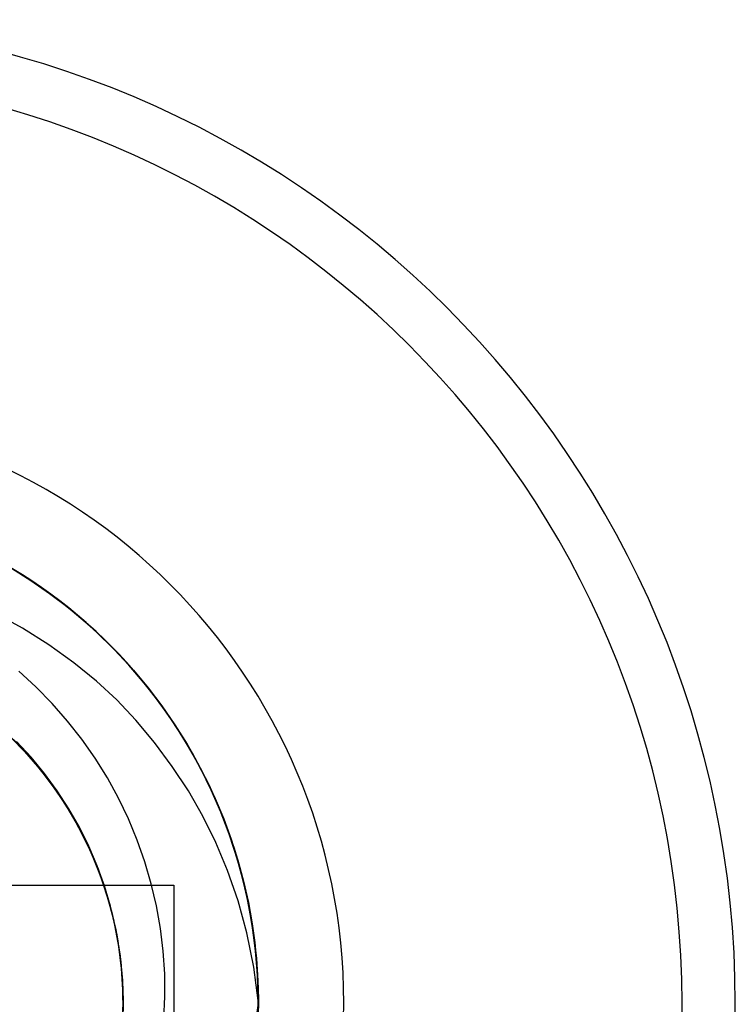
# Model space of a CAD drawing. Header units: millimetres. Extents: x -93 to 0, y 0 to 191.
# Tile 7 of 150: x -84.81 to -82.69, y 27.2 to 30.11. Entities that reach past the tile are written whole.
import ezdxf

# ---------------------------------------------------------------- set-up
doc = ezdxf.new("R2010")
doc.units = ezdxf.units.MM
doc.layers.add('MAIN-1', color=7, linetype='Continuous')
doc.layers.add('MAIN-2', color=7, linetype='Continuous')

msp = doc.modelspace()

# ---------------------------------------------------------------- linework, layer by layer
at = {"layer": 'MAIN-1'}
for p, q in [((-85.05, 27.55), (-84.35, 27.55)), ((-84.35, 27.55), (-84.35, 26.85))]:
    msp.add_line(p, q, dxfattribs=at)
msp.add_arc((-85.6, 27.2), 2.91, 270, 90, dxfattribs=at)
at = {"layer": 'MAIN-2'}
for p, q in [((-84.8032, 28.4707), (-84.8629, 28.5063)), ((-84.8022, 28.4701), (-84.862, 28.5058)), ((-84.7972, 28.4668), (-84.858, 28.5033)), ((-84.7912, 28.4628), (-84.8512, 28.4993)), ((-84.7836, 28.4582), (-84.8475, 28.4974)), ((-84.8303, 28.4871), (-84.7732, 28.4512)), ((-84.7452, 28.4324), (-84.8032, 28.4707)), ((-84.7441, 28.4317), (-84.8022, 28.4701)), ((-84.7382, 28.4274), (-84.7972, 28.4668)), ((-84.7328, 28.4235), (-84.7912, 28.4628)), ((-84.7216, 28.4156), (-84.7836, 28.4582)), ((-84.7732, 28.4512), (-84.7176, 28.4128)), ((-84.7052, 28.4038), (-84.77, 28.4494)), ((-84.689, 28.3914), (-84.7452, 28.4324)), ((-84.6877, 28.3905), (-84.7441, 28.4317)), ((-84.6811, 28.3852), (-84.7382, 28.4274)), ((-84.6763, 28.3814), (-84.7328, 28.4235)), ((-84.6614, 28.3697), (-84.7216, 28.4156)), ((-84.7176, 28.4128), (-84.6639, 28.3719)), ((-84.6428, 28.3547), (-84.7052, 28.4038)), ((-84.6345, 28.3477), (-84.689, 28.3914)), ((-84.633, 28.3465), (-84.6877, 28.3905)), ((-84.626, 28.3403), (-84.6811, 28.3852)), ((-84.6215, 28.3365), (-84.6763, 28.3814)), ((-84.7978, 28.3098), (-84.8773, 28.3529)), ((-84.6639, 28.3719), (-84.6121, 28.3287)), ((-84.6032, 28.3205), (-84.6614, 28.3697)), ((-84.5827, 28.302), (-84.6428, 28.3547)), ((-84.5819, 28.3013), (-84.6345, 28.3477)), ((-84.5803, 28.2999), (-84.633, 28.3465)), ((-84.5728, 28.2927), (-84.626, 28.3403)), ((-84.5688, 28.289), (-84.6215, 28.3365)), ((-84.6121, 28.3287), (-84.5624, 28.2832)), ((-84.5474, 28.2683), (-84.6032, 28.3205)), ((-84.7196, 28.2605), (-84.7978, 28.3098)), ((-84.5252, 28.246), (-84.5827, 28.302)), ((-84.5314, 28.2522), (-84.5819, 28.3013)), ((-84.5296, 28.2506), (-84.5803, 28.2999)), ((-84.5219, 28.2425), (-84.5728, 28.2927)), ((-84.5183, 28.2389), (-84.5688, 28.289)), ((-84.6455, 28.2075), (-84.7196, 28.2605)), ((-84.5624, 28.2832), (-84.5148, 28.2354)), ((-84.4943, 28.2133), (-84.5474, 28.2683)), ((-84.4829, 28.2005), (-84.5314, 28.2522)), ((-84.481, 28.1987), (-84.5296, 28.2506)), ((-84.4706, 28.1867), (-84.5252, 28.246)), ((-84.4734, 28.1899), (-84.5219, 28.2425)), ((-84.4702, 28.1865), (-84.5183, 28.2389)), ((-84.5148, 28.2354), (-84.4694, 28.1856)), ((-84.579, 28.1534), (-84.6455, 28.2075)), ((-84.4441, 28.1557), (-84.4943, 28.2133)), ((-84.4366, 28.1464), (-84.4829, 28.2005)), ((-84.4348, 28.1444), (-84.481, 28.1987)), ((-84.7578, 28.1361), (-84.8088, 28.1829)), ((-84.4274, 28.1349), (-84.4734, 28.1899)), ((-84.4192, 28.1244), (-84.4706, 28.1867)), ((-84.4247, 28.1318), (-84.4702, 28.1865)), ((-84.4694, 28.1856), (-84.4263, 28.1336)), ((-84.5192, 28.0976), (-84.579, 28.1534)), ((-84.397, 28.0958), (-84.4441, 28.1557)), ((-84.3929, 28.09), (-84.4366, 28.1464)), ((-84.3911, 28.0878), (-84.4348, 28.1444)), ((-84.7095, 28.0867), (-84.7578, 28.1361)), ((-84.3841, 28.0779), (-84.4274, 28.1349)), ((-84.4263, 28.1336), (-84.3855, 28.0798)), ((-84.3819, 28.0751), (-84.4247, 28.1318)), ((-84.371, 28.0595), (-84.4192, 28.1244)), ((-84.6642, 28.0351), (-84.7095, 28.0867)), ((-84.4627, 28.0374), (-84.5192, 28.0976)), ((-84.3532, 28.0337), (-84.397, 28.0958)), ((-84.3519, 28.0317), (-84.3929, 28.09)), ((-84.3501, 28.0292), (-84.3911, 28.0878)), ((-84.3855, 28.0798), (-84.3471, 28.024)), ((-84.3437, 28.019), (-84.3841, 28.0779)), ((-84.3419, 28.0165), (-84.3819, 28.0751)), ((-84.3266, 27.9923), (-84.371, 28.0595)), ((-84.622, 27.9813), (-84.6642, 28.0351)), ((-84.4075, 27.9713), (-84.4627, 28.0374)), ((-84.3126, 27.9697), (-84.3532, 28.0337)), ((-84.3138, 27.9716), (-84.3519, 28.0317)), ((-84.3121, 27.9687), (-84.3501, 28.0292)), ((-84.3471, 28.024), (-84.3112, 27.9666)), ((-84.855, 28.0089), (-84.7985, 27.9528)), ((-84.8423, 27.9969), (-84.7873, 27.9408)), ((-84.8386, 27.9934), (-84.7831, 27.9363)), ((-84.3062, 27.9585), (-84.3437, 28.019)), ((-84.3048, 27.9562), (-84.3419, 28.0165)), ((-84.838, 27.9931), (-84.7827, 27.9357)), ((-84.8337, 27.989), (-84.7867, 27.9404)), ((-84.8247, 27.9803), (-84.7783, 27.9311)), ((-84.8223, 27.9779), (-84.7681, 27.9196)), ((-84.8192, 27.9747), (-84.765, 27.9161)), ((-84.7723, 27.9284), (-84.815, 27.9747)), ((-84.5828, 27.9253), (-84.622, 27.9813)), ((-84.355, 27.901), (-84.4075, 27.9713)), ((-84.286, 27.923), (-84.3266, 27.9923)), ((-84.2788, 27.91), (-84.3138, 27.9716)), ((-84.2755, 27.9037), (-84.3126, 27.9697)), ((-84.2771, 27.9067), (-84.3121, 27.9687)), ((-84.3112, 27.9666), (-84.2778, 27.9076)), ((-84.7985, 27.9528), (-84.7461, 27.8927)), ((-84.7873, 27.9408), (-84.7364, 27.8808)), ((-84.7867, 27.9404), (-84.7428, 27.889)), ((-84.7831, 27.9363), (-84.7318, 27.8753)), ((-84.7827, 27.9357), (-84.7318, 27.8747)), ((-84.2719, 27.8965), (-84.3062, 27.9585)), ((-84.2706, 27.8941), (-84.3048, 27.9562)), ((-84.7783, 27.9311), (-84.7349, 27.8792)), ((-84.7323, 27.8797), (-84.7723, 27.9284)), ((-84.7681, 27.9196), (-84.7183, 27.8575)), ((-84.765, 27.9161), (-84.7153, 27.8536)), ((-84.5467, 27.8672), (-84.5828, 27.9253)), ((-84.2492, 27.8519), (-84.286, 27.923)), ((-84.2469, 27.8472), (-84.2788, 27.91)), ((-84.2778, 27.9076), (-84.2471, 27.8471)), ((-84.2452, 27.8433), (-84.2771, 27.9067)), ((-84.7461, 27.8927), (-84.6981, 27.8291)), ((-84.7428, 27.889), (-84.702, 27.835)), ((-84.7364, 27.8808), (-84.6898, 27.8174)), ((-84.7349, 27.8792), (-84.6949, 27.8247)), ((-84.6951, 27.8287), (-84.7323, 27.8797)), ((-84.3072, 27.8285), (-84.355, 27.901)), ((-84.2416, 27.8358), (-84.2755, 27.9037)), ((-84.2405, 27.8332), (-84.2719, 27.8965)), ((-84.2394, 27.8305), (-84.2706, 27.8941)), ((-84.2467, 27.8464), (-84.2705, 27.8941)), ((-84.7318, 27.8753), (-84.6851, 27.8108)), ((-84.7318, 27.8747), (-84.6854, 27.8104)), ((-84.7183, 27.8575), (-84.6732, 27.7918)), ((-84.7153, 27.8536), (-84.6704, 27.7877)), ((-84.5139, 27.8072), (-84.5467, 27.8672)), ((-84.2552, 27.8648), (-84.2276, 27.806)), ((-84.2165, 27.7794), (-84.2492, 27.8519)), ((-84.702, 27.835), (-84.6646, 27.7787)), ((-84.6981, 27.8291), (-84.6548, 27.7622)), ((-84.6607, 27.7757), (-84.6951, 27.8287)), ((-84.6949, 27.8247), (-84.6582, 27.7679)), ((-84.2645, 27.754), (-84.3072, 27.8285)), ((-84.2471, 27.8471), (-84.2192, 27.7854)), ((-84.2182, 27.7833), (-84.2469, 27.8472)), ((-84.2245, 27.7979), (-84.2467, 27.8464)), ((-84.2164, 27.779), (-84.2452, 27.8433)), ((-84.2112, 27.7661), (-84.2416, 27.8358)), ((-84.2123, 27.7688), (-84.2405, 27.8332)), ((-84.2111, 27.7654), (-84.2394, 27.8305)), ((-84.6898, 27.8174), (-84.6478, 27.7507)), ((-84.6854, 27.8104), (-84.6437, 27.743)), ((-84.6851, 27.8108), (-84.6434, 27.743)), ((-84.6732, 27.7918), (-84.6329, 27.7231)), ((-84.4843, 27.7456), (-84.5139, 27.8072)), ((-84.2276, 27.806), (-84.2026, 27.7461)), ((-84.2041, 27.7486), (-84.2245, 27.7979)), ((-84.6704, 27.7877), (-84.6304, 27.7189)), ((-84.6646, 27.7787), (-84.6308, 27.7201)), ((-84.6295, 27.7209), (-84.6607, 27.7757)), ((-84.6582, 27.7679), (-84.625, 27.7089)), ((-84.6548, 27.7622), (-84.6164, 27.6924)), ((-84.2192, 27.7854), (-84.1942, 27.7226)), ((-84.1926, 27.7186), (-84.2182, 27.7833)), ((-84.1909, 27.7137), (-84.2164, 27.779)), ((-84.1861, 27.7006), (-84.216, 27.7782)), ((-84.1872, 27.7032), (-84.2123, 27.7688)), ((-84.1843, 27.695), (-84.2112, 27.7661)), ((-84.1859, 27.699), (-84.2111, 27.7654)), ((-84.6478, 27.7507), (-84.6107, 27.6809)), ((-84.6437, 27.743), (-84.607, 27.6727)), ((-84.6434, 27.743), (-84.6068, 27.6723)), ((-84.4583, 27.6828), (-84.4843, 27.7456)), ((-84.226, 27.6758), (-84.2645, 27.754)), ((-84.1855, 27.6986), (-84.2041, 27.7486)), ((-84.2026, 27.7461), (-84.1802, 27.6853)), ((-84.6329, 27.7231), (-84.5975, 27.6516)), ((-84.6308, 27.7201), (-84.6006, 27.6596)), ((-84.6304, 27.7189), (-84.5955, 27.6473)), ((-84.6016, 27.6646), (-84.6295, 27.7209)), ((-84.625, 27.7089), (-84.5955, 27.6481)), ((-84.1942, 27.7226), (-84.1721, 27.6591)), ((-84.1701, 27.6529), (-84.1926, 27.7186)), ((-84.1685, 27.6474), (-84.1909, 27.7137)), ((-84.1652, 27.6365), (-84.1872, 27.7032)), ((-84.6164, 27.6924), (-84.5833, 27.62)), ((-84.6107, 27.6809), (-84.5787, 27.6083)), ((-84.4357, 27.6188), (-84.4583, 27.6828)), ((-84.1911, 27.5925), (-84.226, 27.6758)), ((-84.1606, 27.6215), (-84.1861, 27.7006)), ((-84.1638, 27.6316), (-84.1859, 27.699)), ((-84.1687, 27.6479), (-84.1855, 27.6986)), ((-84.1611, 27.6226), (-84.1843, 27.695)), ((-84.1802, 27.6853), (-84.1607, 27.6236)), ((-84.607, 27.6727), (-84.5753, 27.5998)), ((-84.6068, 27.6723), (-84.5753, 27.599)), ((-84.5769, 27.6069), (-84.6016, 27.6646)), ((-84.6006, 27.6596), (-84.5743, 27.5974)), ((-84.5975, 27.6516), (-84.5674, 27.5779)), ((-84.5955, 27.6481), (-84.5698, 27.5856)), ((-84.5955, 27.6473), (-84.5657, 27.5731)), ((-84.1721, 27.6591), (-84.1529, 27.5948)), ((-84.1508, 27.586), (-84.1701, 27.6529)), ((-84.1536, 27.5966), (-84.1687, 27.6479)), ((-84.1491, 27.5801), (-84.1685, 27.6474)), ((-84.5833, 27.62), (-84.5557, 27.5453)), ((-84.4168, 27.5538), (-84.4357, 27.6188)), ((-84.1463, 27.5686), (-84.1652, 27.6365)), ((-84.145, 27.5633), (-84.1638, 27.6316)), ((-84.1416, 27.5493), (-84.1611, 27.6226)), ((-84.1607, 27.6236), (-84.1439, 27.5612)), ((-84.1395, 27.5409), (-84.1606, 27.6215)), ((-84.5787, 27.6083), (-84.5519, 27.5331)), ((-84.5556, 27.548), (-84.5769, 27.6069)), ((-84.5753, 27.5998), (-84.549, 27.5246)), ((-84.5753, 27.599), (-84.5492, 27.5238)), ((-84.5743, 27.5974), (-84.5519, 27.5336)), ((-84.5698, 27.5856), (-84.5481, 27.5216)), ((-84.1603, 27.5035), (-84.1911, 27.5925)), ((-84.1529, 27.5948), (-84.1368, 27.5298)), ((-84.1344, 27.518), (-84.1508, 27.586)), ((-84.5674, 27.5779), (-84.5425, 27.5022)), ((-84.5657, 27.5731), (-84.5411, 27.4967)), ((-84.1329, 27.5118), (-84.1491, 27.5801)), ((-84.1306, 27.4997), (-84.1463, 27.5686)), ((-84.1294, 27.4945), (-84.145, 27.5633)), ((-84.1439, 27.5612), (-84.1298, 27.4982)), ((-84.5557, 27.5453), (-84.5336, 27.4688)), ((-84.5376, 27.4879), (-84.5556, 27.548)), ((-84.5519, 27.5336), (-84.5335, 27.4685)), ((-84.5519, 27.5331), (-84.5305, 27.4555)), ((-84.4014, 27.488), (-84.4168, 27.5538)), ((-84.35, 27.55), (-84.35, 27.55)), ((-84.1258, 27.4752), (-84.1416, 27.5493)), ((-84.1228, 27.4589), (-84.1395, 27.5409)), ((-84.1368, 27.5298), (-84.1236, 27.4644)), ((-84.5492, 27.5238), (-84.5285, 27.4468)), ((-84.549, 27.5246), (-84.5283, 27.4475)), ((-84.5481, 27.5216), (-84.5304, 27.4563)), ((-84.5425, 27.5022), (-84.5233, 27.4249)), ((-84.1343, 27.4085), (-84.1603, 27.5035)), ((-84.1212, 27.4489), (-84.1344, 27.518)), ((-84.1199, 27.4425), (-84.1329, 27.5118)), ((-84.1181, 27.4298), (-84.1306, 27.4997)), ((-84.1298, 27.4982), (-84.1185, 27.4347)), ((-84.5411, 27.4967), (-84.5221, 27.4185)), ((-84.5232, 27.427), (-84.5376, 27.4879)), ((-84.3897, 27.4214), (-84.4014, 27.488)), ((-84.1172, 27.4253), (-84.1294, 27.4945)), ((-84.1137, 27.4006), (-84.1258, 27.4752)), ((-84.5336, 27.4688), (-84.5171, 27.3908)), ((-84.5335, 27.4685), (-84.519, 27.4024)), ((-84.5305, 27.4555), (-84.5146, 27.3759)), ((-84.5304, 27.4563), (-84.5167, 27.3901)), ((-84.5285, 27.4468), (-84.5133, 27.3685)), ((-84.5283, 27.4475), (-84.5133, 27.369)), ((-84.1236, 27.4644), (-84.1133, 27.3986)), ((-84.1107, 27.3759), (-84.1228, 27.4589)), ((-84.1111, 27.3791), (-84.1212, 27.4489)), ((-84.11, 27.3724), (-84.1199, 27.4425)), ((-84.5233, 27.4249), (-84.5098, 27.3464)), ((-84.5121, 27.3652), (-84.5232, 27.427)), ((-84.5221, 27.4185), (-84.5089, 27.3391)), ((-84.3816, 27.3544), (-84.3897, 27.4214)), ((-84.1185, 27.4347), (-84.1109, 27.3795)), ((-84.1088, 27.3592), (-84.1181, 27.4298)), ((-84.1082, 27.3556), (-84.1172, 27.4253)), ((-84.519, 27.4024), (-84.5086, 27.3356)), ((-84.5171, 27.3908), (-84.5061, 27.3119)), ((-84.5167, 27.3901), (-84.5071, 27.3231)), ((-84.1139, 27.3074), (-84.1343, 27.4085)), ((-84.1054, 27.3256), (-84.1137, 27.4006)), ((-84.1133, 27.3986), (-84.106, 27.3324)), ((-84.5146, 27.3759), (-84.5045, 27.2951)), ((-84.5133, 27.369), (-84.504, 27.2896)), ((-84.5133, 27.3685), (-84.5038, 27.2894)), ((-84.5046, 27.3029), (-84.5121, 27.3652)), ((-84.3772, 27.2871), (-84.3816, 27.3544)), ((-84.1042, 27.3089), (-84.1111, 27.3791)), ((-84.1109, 27.3795), (-84.1053, 27.324)), ((-84.1031, 27.2923), (-84.1107, 27.3759)), ((-84.1035, 27.3018), (-84.11, 27.3724)), ((-84.1029, 27.2882), (-84.1088, 27.3592)), ((-84.1025, 27.2856), (-84.1082, 27.3556)), ((-84.5098, 27.3464), (-84.5021, 27.2672)), ((-84.5089, 27.3391), (-84.5016, 27.2587)), ((-84.5086, 27.3356), (-84.5023, 27.2683)), ((-84.106, 27.3324), (-84.1017, 27.2662)), ((-84.101, 27.2504), (-84.1054, 27.3256)), ((-84.1053, 27.324), (-84.1018, 27.2684)), ((-84.5071, 27.3231), (-84.5016, 27.2557)), ((-84.5061, 27.3119), (-84.5009, 27.2324)), ((-84.5005, 27.2401), (-84.5046, 27.3029)), ((-84.5045, 27.2951), (-84.5003, 27.2139)), ((-84.1002, 27.2), (-84.1139, 27.3074)), ((-84.1007, 27.2385), (-84.1042, 27.3089)), ((-84.1004, 27.2309), (-84.1035, 27.3018)), ((-84.504, 27.2896), (-84.5005, 27.2098)), ((-84.5038, 27.2894), (-84.5001, 27.2099)), ((-84.5023, 27.2683), (-84.5001, 27.2007)), ((-84.5021, 27.2672), (-84.5003, 27.1876)), ((-84.3765, 27.2199), (-84.3772, 27.2871)), ((-84.1004, 27.2083), (-84.1031, 27.2923)), ((-84.1003, 27.217), (-84.1029, 27.2882)), ((-84.1002, 27.2152), (-84.1025, 27.2856)), ((-84.1018, 27.2684), (-84.1003, 27.2127)), ((-84.1017, 27.2662), (-84.1002, 27.2)), ((-84.5016, 27.2587), (-84.5003, 27.1779)), ((-84.5016, 27.2557), (-84.5002, 27.1881)), ((-84.5001, 27.1771), (-84.5005, 27.2401)), ((-84.1003, 27.175), (-84.101, 27.2504)), ((-84.1005, 27.1682), (-84.1007, 27.2385)), ((-84.5005, 27.2098), (-84.5026, 27.1301)), ((-84.5001, 27.2099), (-84.5022, 27.1303)), ((-84.5003, 27.2139), (-84.5021, 27.1327)), ((-84.5009, 27.2324), (-84.5013, 27.1527)), ((-84.3794, 27.1529), (-84.3765, 27.2199)), ((-84.1012, 27.1458), (-84.1003, 27.217)), ((-84.1012, 27.1448), (-84.1002, 27.2152)), ((-84.1003, 27.2127), (-84.1008, 27.157)), ((-84.1006, 27.1598), (-84.1004, 27.2309)), ((-84.5001, 27.2007), (-84.502, 27.1331)), ((-84.115, 27.0862), (-84.1002, 27.2))]:
    msp.add_line(p, q, dxfattribs=at)
for radius, end in [(2.7525, 90), (1.7525, 90), (1.5, 76.1926)]:
    msp.add_arc((-85.6, 27.2), radius, 270, end, dxfattribs=at)

doc.saveas('drawing.dxf')
